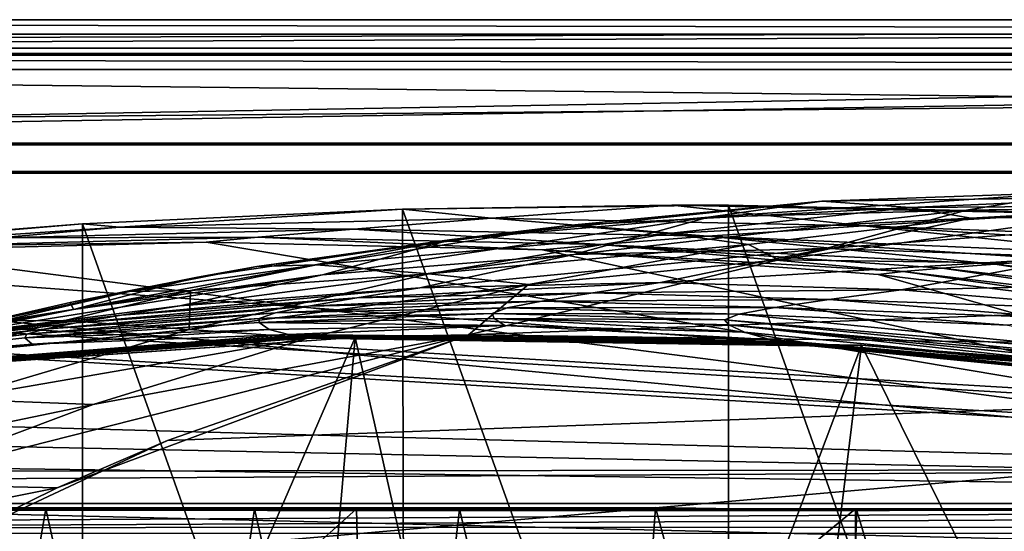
# Model space of a CAD drawing. Header units: metres. Extents: x -904 to 0, y -908 to 0.
# Tile 65 of 134: x -555 to -452, y -54 to 0. Entities that reach past the tile are written whole.
import ezdxf

# ---------------------------------------------------------------- set-up
doc = ezdxf.new("R2010")
doc.units = ezdxf.units.M

msp = doc.modelspace()

# ---------------------------------------------------------------- linework, layer by layer
at = {"layer": 'None'}
for points in [[(-885.9776, -3.567204, 2063.059814), (-239.308899, -51.564125, 2063.059814), (-25.973949, -3.563107, 2063.059814)], [(-885.9776, -3.567204, 2050.059814), (-25.973949, -3.563107, 2050.059814), (-885.977478, -3.567204, 176.059662)], [(-885.9776, -3.567204, 2063.059814), (-25.973949, -3.563107, 2063.059814), (-885.9776, -3.567204, 2050.059814)], [(-25.973949, -3.563107, 2063.059814), (-25.973949, -3.563107, 2050.059814), (-885.9776, -3.567204, 2050.059814)], [(-843.492188, -35.081711, 2063.059814), (-239.308899, -51.564125, 2063.059814), (-885.9776, -3.567204, 2063.059814)], [(-25.973949, -3.563107, 163.059692), (-239.308899, -51.564125, 163.059692), (-885.977478, -3.567204, 163.059692)], [(-885.977478, -3.567204, 163.059692), (-885.977478, -3.567204, 176.059662), (-25.973949, -3.563107, 163.059692)], [(-885.977478, -3.567204, 176.059662), (-25.973949, -3.563107, 176.059692), (-25.973949, -3.563107, 163.059692)], [(-885.977478, -3.567204, 176.059662), (-25.973949, -3.563107, 2050.059814), (-25.973949, -3.563107, 176.059692)], [(-239.308899, -51.564125, 163.059692), (-843.492188, -35.081711, 163.059692), (-885.977478, -3.567204, 163.059692)], [(-470.90271, -19.134712, 930.107361), (-444.026093, -18.196802, 930.254944), (-482.841705, -20.832026, 1019.701477)], [(-444.026093, -18.196802, 930.254944), (-455.6633, -20.093687, 1019.924011), (-482.841705, -20.832026, 1019.701477)], [(-435.974976, -18.672184, 840.413452), (-444.026093, -18.196802, 930.254944), (-470.90271, -19.134712, 930.107361)], [(-461.589966, -19.803459, 840.389099), (-435.974976, -18.672184, 840.413452), (-470.90271, -19.134712, 930.107361)], [(-431.644012, -19.604105, 750.722656), (-435.974976, -18.672184, 840.413452), (-461.589966, -19.803459, 840.389099)], [(-455.6633, -20.093687, 1019.924011), (-444.026093, -18.196802, 930.254944), (-422.265778, -19.595821, 975.355469)], [(-505.720337, -20.94257, 1855.409668), (-486.714447, -19.566124, 1936.522217), (-515.104492, -19.985085, 1935.464722)], [(-515.104492, -19.985085, 1935.464722), (-486.714447, -19.566124, 1936.522217), (-480.750702, -19.574989, 1937.160278)], [(-515.104492, -19.985085, 1935.464722), (-480.750702, -19.574989, 1937.160278), (-480.750854, -115.743767, 1992.692505)], [(-497.671204, -21.701733, 929.99292), (-470.90271, -19.134712, 930.107361), (-509.917358, -23.190853, 1019.514038)], [(-470.90271, -19.134712, 930.107361), (-482.841705, -20.832026, 1019.701477), (-509.917358, -23.190853, 1019.514038)], [(-505.720337, -20.94257, 1855.409668), (-466.502991, -21.734568, 1855.745483), (-486.714447, -19.566124, 1936.522217)], [(-461.589966, -19.803459, 840.389099), (-470.90271, -19.134712, 930.107361), (-497.671204, -21.701733, 929.99292)], [(-486.714447, -19.566124, 1936.522217), (-445.009796, -20.428713, 1936.522217), (-480.750702, -19.574989, 1937.160278)], [(-466.502991, -21.734568, 1855.745483), (-445.009796, -20.428713, 1936.522217), (-486.714447, -19.566124, 1936.522217)], [(-480.750854, -115.743767, 1992.692505), (-480.750702, -19.574989, 1937.160278), (-446.597626, -115.674339, 1992.217041)], [(-480.750702, -19.574989, 1937.160278), (-446.597626, -20.344744, 1937.178467), (-446.597626, -115.674339, 1992.217041)], [(-480.750702, -19.574989, 1937.160278), (-445.009796, -20.428713, 1936.522217), (-446.597626, -20.344744, 1937.178467)], [(-455.203247, -20.942795, 750.773865), (-431.644012, -19.604105, 750.722656), (-461.589966, -19.803459, 840.389099)], [(-455.6633, -20.093687, 1019.924011), (-422.265778, -19.595821, 975.355469), (-428.482635, -20.993587, 1020.181396)], [(-442.127563, -20.732506, 662.230957), (-431.644012, -19.604105, 750.722656), (-455.203247, -20.942795, 750.773865)], [(-548.818054, -21.535398, 1932.152832), (-515.104492, -19.985085, 1935.464722), (-514.864746, -116.985649, 1991.491089)], [(-515.104492, -19.985085, 1935.464722), (-548.818054, -21.535398, 1932.152832), (-544.949646, -21.866482, 1855.07666)], [(-544.949646, -21.866482, 1855.07666), (-505.720337, -20.94257, 1855.409668), (-515.104492, -19.985085, 1935.464722)], [(-514.864746, -116.985649, 1991.491089), (-515.104492, -19.985085, 1935.464722), (-480.750854, -115.743767, 1992.692505)], [(-487.09201, -22.528358, 840.391907), (-461.589966, -19.803459, 840.389099), (-497.671204, -21.701733, 929.99292)], [(-482.841705, -20.832026, 1019.701477), (-455.6633, -20.093687, 1019.924011), (-497.042816, -24.759808, 1108.950562)], [(-455.6633, -20.093687, 1019.924011), (-470.473328, -24.128107, 1109.128418), (-497.042816, -24.759808, 1108.950562)], [(-455.203247, -20.942795, 750.773865), (-461.589966, -19.803459, 840.389099), (-487.09201, -22.528358, 840.391907)], [(-442.127563, -20.732506, 662.230957), (-475.432343, -25.327425, 662.110596), (-341.906769, -27.131058, 662.063416)], [(-475.432343, -25.327425, 662.110596), (-442.127563, -20.732506, 662.230957), (-455.203247, -20.942795, 750.773865)], [(-470.473328, -24.128107, 1109.128418), (-455.6633, -20.093687, 1019.924011), (-428.482635, -20.993587, 1020.181396)], [(-445.009796, -20.428713, 1936.522217), (-466.502991, -21.734568, 1855.745483), (-416.0578, -23.651363, 1896.523071)], [(-548.818054, -21.535398, 1932.152832), (-584.118042, -24.505095, 1854.746704), (-544.949646, -21.866482, 1855.07666)], [(-548.818054, -21.535398, 1932.152832), (-582.273132, -24.174274, 1927.112427), (-584.118042, -24.505095, 1854.746704)], [(-582.273132, -24.174274, 1927.112427), (-548.818054, -21.535398, 1932.152832), (-548.815857, -119.390549, 1988.623535)], [(-548.815857, -119.390549, 1988.623535), (-548.818054, -21.535398, 1932.152832), (-514.864746, -116.985649, 1991.491089)], [(-520.283081, -22.07143, 1773.272827), (-505.720337, -20.94257, 1855.409668), (-544.949646, -21.866482, 1855.07666)], [(-530.443176, -26.027119, 974.632507), (-524.171265, -25.849716, 929.910645), (-497.671204, -21.701733, 929.99292)], [(-497.671204, -21.701733, 929.99292), (-509.917358, -23.190853, 1019.514038), (-530.443176, -26.027119, 974.632507)], [(-524.171265, -25.849716, 929.910645), (-487.09201, -22.528358, 840.391907), (-497.671204, -21.701733, 929.99292)], [(-509.917358, -23.190853, 1019.514038), (-482.841705, -20.832026, 1019.701477), (-523.523865, -26.917755, 1108.805786)], [(-482.841705, -20.832026, 1019.701477), (-497.042816, -24.759808, 1108.950562), (-523.523865, -26.917755, 1108.805786)], [(-520.283081, -22.07143, 1773.272827), (-482.939728, -22.833483, 1773.692871), (-505.720337, -20.94257, 1855.409668)], [(-482.939728, -22.833483, 1773.692871), (-466.502991, -21.734568, 1855.745483), (-505.720337, -20.94257, 1855.409668)], [(-478.639862, -23.721258, 750.841187), (-455.203247, -20.942795, 750.773865), (-487.09201, -22.528358, 840.391907)], [(-466.502991, -21.734568, 1855.745483), (-482.939728, -22.833483, 1773.692871), (-437.226807, -24.79043, 1815.267822)], [(-475.432343, -25.327425, 662.110596), (-455.203247, -20.942795, 750.773865), (-478.639862, -23.721258, 750.841187)], [(-470.473328, -24.128107, 1109.128418), (-428.482635, -20.993587, 1020.181396), (-443.9021, -25.040358, 1109.339722)], [(-416.0578, -23.651363, 1896.523071), (-466.502991, -21.734568, 1855.745483), (-427.349731, -24.240482, 1856.083374)], [(-466.502991, -21.734568, 1855.745483), (-437.226807, -24.79043, 1815.267822), (-427.349731, -24.240482, 1856.083374)], [(-544.949646, -21.866482, 1855.07666), (-584.118042, -24.505095, 1854.746704), (-557.632629, -23.017862, 1772.853271)], [(-557.632629, -23.017862, 1772.853271), (-520.283081, -22.07143, 1773.272827), (-544.949646, -21.866482, 1855.07666)], [(-530.343018, -22.922678, 1690.366333), (-520.283081, -22.07143, 1773.272827), (-557.632629, -23.017862, 1772.853271)], [(-530.343018, -22.922678, 1690.366333), (-494.241638, -23.694754, 1690.690796), (-520.283081, -22.07143, 1773.272827)], [(-512.320984, -26.806635, 840.421082), (-487.09201, -22.528358, 840.391907), (-524.171265, -25.849716, 929.910645)], [(-494.241638, -23.694754, 1690.690796), (-482.939728, -22.833483, 1773.692871), (-520.283081, -22.07143, 1773.272827)], [(-478.639862, -23.721258, 750.841187), (-487.09201, -22.528358, 840.391907), (-512.320984, -26.806635, 840.421082)], [(-535.804565, -23.450962, 1607.821899), (-571.255554, -24.387638, 1607.797363), (-392.993713, -47.427006, 1607.19397)], [(-571.255554, -24.387638, 1607.797363), (-535.804565, -23.450962, 1607.821899), (-566.446838, -23.874039, 1690.042236)], [(-535.804565, -23.450962, 1607.821899), (-530.343018, -22.922678, 1690.366333), (-566.446838, -23.874039, 1690.042236)], [(-566.446838, -23.874039, 1690.042236), (-530.343018, -22.922678, 1690.366333), (-557.632629, -23.017862, 1772.853271)], [(-536.713562, -27.166037, 1019.363708), (-509.917358, -23.190853, 1019.514038), (-549.77301, -30.550179, 1108.693359)], [(-509.917358, -23.190853, 1019.514038), (-523.523865, -26.917755, 1108.805786), (-549.77301, -30.550179, 1108.693359)], [(-530.443176, -26.027119, 974.632507), (-509.917358, -23.190853, 1019.514038), (-536.713562, -27.166037, 1019.363708)], [(-535.804565, -23.450962, 1607.821899), (-500.35083, -24.274384, 1607.800293), (-530.343018, -22.922678, 1690.366333)], [(-500.35083, -24.274384, 1607.800293), (-535.804565, -23.450962, 1607.821899), (-392.993713, -47.427006, 1607.19397)], [(-500.35083, -24.274384, 1607.800293), (-494.241638, -23.694754, 1690.690796), (-530.343018, -22.922678, 1690.366333)], [(-501.807648, -27.907879, 750.923523), (-478.639862, -23.721258, 750.841187), (-512.320984, -26.806635, 840.421082)], [(-501.807648, -27.907879, 750.923523), (-475.432343, -25.327425, 662.110596), (-478.639862, -23.721258, 750.841187)], [(-494.241638, -23.694754, 1690.690796), (-500.35083, -24.274384, 1607.800293), (-462.319427, -26.5536, 1649.175903)], [(-494.241638, -23.694754, 1690.690796), (-452.67215, -25.768145, 1732.678467), (-482.939728, -22.833483, 1773.692871)], [(-462.319427, -26.5536, 1649.175903), (-458.22403, -26.186832, 1691.015137), (-494.241638, -23.694754, 1690.690796)], [(-458.22403, -26.186832, 1691.015137), (-452.67215, -25.768145, 1732.678467), (-494.241638, -23.694754, 1690.690796)], [(-452.67215, -25.768145, 1732.678467), (-445.669617, -25.301315, 1774.112915), (-482.939728, -22.833483, 1773.692871)], [(-482.939728, -22.833483, 1773.692871), (-445.669617, -25.301315, 1774.112915), (-437.226807, -24.79043, 1815.267822)], [(-392.993713, -47.427006, 1607.19397), (-571.255554, -24.387638, 1607.797363), (-606.616577, -27.078775, 1607.726807)], [(-582.486755, -122.939278, 1984.111816), (-582.273132, -24.174274, 1927.112427), (-548.815857, -119.390549, 1988.623535)], [(-523.523865, -26.917755, 1108.805786), (-497.042816, -24.759808, 1108.950562), (-538.566772, -30.155039, 1197.694214)], [(-497.042816, -24.759808, 1108.950562), (-513.269836, -28.270109, 1197.619751), (-538.566772, -30.155039, 1197.694214)], [(-497.042816, -24.759808, 1108.950562), (-470.473328, -24.128107, 1109.128418), (-513.269836, -28.270109, 1197.619751)], [(-470.473328, -24.128107, 1109.128418), (-487.909515, -27.710281, 1197.588013), (-513.269836, -28.270109, 1197.619751)], [(-392.993713, -47.427006, 1607.19397), (-464.981628, -26.855797, 1607.732666), (-500.35083, -24.274384, 1607.800293)], [(-500.35083, -24.274384, 1607.800293), (-464.981628, -26.855797, 1607.732666), (-462.319427, -26.5536, 1649.175903)], [(-487.909515, -27.710281, 1197.588013), (-470.473328, -24.128107, 1109.128418), (-443.9021, -25.040358, 1109.339722)], [(-543.884827, -28.653582, 974.57959), (-524.171265, -25.849716, 929.910645), (-530.443176, -26.027119, 974.632507)], [(-524.171265, -25.849716, 929.910645), (-543.884827, -28.653582, 974.57959), (-537.456604, -28.5592, 929.881897)], [(-512.320984, -26.806635, 840.421082), (-524.171265, -25.849716, 929.910645), (-537.456604, -28.5592, 929.881897)], [(-475.432343, -25.327425, 662.110596), (-508.158966, -33.247128, 661.903259), (-341.906769, -27.131058, 662.063416)], [(-508.158966, -33.247128, 661.903259), (-475.432343, -25.327425, 662.110596), (-501.807648, -27.907879, 750.923523)], [(-443.9021, -25.040358, 1109.339722), (-462.554504, -28.495565, 1197.600342), (-487.909515, -27.710281, 1197.588013)], [(-417.414032, -27.497526, 1109.584351), (-462.554504, -28.495565, 1197.600342), (-443.9021, -25.040358, 1109.339722)], [(-458.22403, -26.186832, 1691.015137), (-422.381287, -30.390518, 1691.338379), (-452.67215, -25.768145, 1732.678467)], [(-416.269989, -29.942677, 1733.067749), (-445.669617, -25.301315, 1774.112915), (-452.67215, -25.768145, 1732.678467)], [(-422.381287, -30.390518, 1691.338379), (-416.269989, -29.942677, 1733.067749), (-452.67215, -25.768145, 1732.678467)], [(-549.77301, -30.550179, 1108.693359), (-523.523865, -26.917755, 1108.805786), (-563.672546, -33.325024, 1197.809448)], [(-523.523865, -26.917755, 1108.805786), (-538.566772, -30.155039, 1197.694214), (-563.672546, -33.325024, 1197.809448)], [(-550.142944, -29.807579, 1019.302856), (-543.884827, -28.653582, 974.57959), (-530.443176, -26.027119, 974.632507)], [(-550.142944, -29.807579, 1019.302856), (-530.443176, -26.027119, 974.632507), (-536.713562, -27.166037, 1019.363708)], [(-501.807648, -27.907879, 750.923523), (-512.320984, -26.806635, 840.421082), (-537.578796, -32.68232, 840.475464)], [(-512.320984, -26.806635, 840.421082), (-537.456604, -28.5592, 929.881897), (-537.578796, -32.68232, 840.475464)], [(-462.319427, -26.5536, 1649.175903), (-464.981628, -26.855797, 1607.732666), (-429.784271, -31.189507, 1607.619263)], [(-429.784271, -31.189507, 1607.619263), (-464.981628, -26.855797, 1607.732666), (-392.993713, -47.427006, 1607.19397)], [(-426.875916, -30.810394, 1649.405273), (-458.22403, -26.186832, 1691.015137), (-462.319427, -26.5536, 1649.175903)], [(-429.784271, -31.189507, 1607.619263), (-426.875916, -30.810394, 1649.405273), (-462.319427, -26.5536, 1649.175903)], [(-458.22403, -26.186832, 1691.015137), (-426.875916, -30.810394, 1649.405273), (-422.381287, -30.390518, 1691.338379)], [(-392.993713, -47.427006, 1607.19397), (-606.616577, -27.078775, 1607.726807), (-676.729492, -47.703167, 1607.186768)], [(-550.142944, -29.807579, 1019.302856), (-536.713562, -27.166037, 1019.363708), (-549.77301, -30.550179, 1108.693359)], [(-537.578796, -32.68232, 840.475464), (-524.97998, -33.561295, 751.021423), (-501.807648, -27.907879, 750.923523)], [(-524.97998, -33.561295, 751.021423), (-508.158966, -33.247128, 661.903259), (-501.807648, -27.907879, 750.923523)], [(-513.269836, -28.270109, 1197.619751), (-487.909515, -27.710281, 1197.588013), (-519.912964, -29.345852, 1242.423218)], [(-487.909515, -27.710281, 1197.588013), (-495.028809, -28.789301, 1242.354248), (-519.912964, -29.345852, 1242.423218)], [(-341.906769, -27.131058, 662.063416), (-508.158966, -33.247128, 661.903259), (-309.403992, -35.91481, 661.833374)], [(-462.554504, -28.495565, 1197.600342), (-495.028809, -28.789301, 1242.354248), (-487.909515, -27.710281, 1197.588013)], [(-437.270691, -30.633911, 1197.657837), (-462.554504, -28.495565, 1197.600342), (-417.414032, -27.497526, 1109.584351)], [(-563.519104, -32.889435, 1019.252625), (-543.884827, -28.653582, 974.57959), (-550.142944, -29.807579, 1019.302856)], [(-543.884827, -28.653582, 974.57959), (-563.519104, -32.889435, 1019.252625), (-557.264526, -31.737986, 974.537903)], [(-537.456604, -28.5592, 929.881897), (-543.884827, -28.653582, 974.57959), (-557.264526, -31.737986, 974.537903)], [(-537.456604, -28.5592, 929.881897), (-557.264526, -31.737986, 974.537903), (-550.685913, -31.70883, 929.862854)], [(-537.578796, -32.68232, 840.475464), (-537.456604, -28.5592, 929.881897), (-550.685913, -31.70883, 929.862854)], [(-538.566772, -30.155039, 1197.694214), (-513.269836, -28.270109, 1197.619751), (-544.736389, -31.156719, 1242.523315)], [(-513.269836, -28.270109, 1197.619751), (-519.912964, -29.345852, 1242.423218), (-544.736389, -31.156719, 1242.523315)], [(-519.912964, -29.345852, 1242.423218), (-495.028809, -28.789301, 1242.354248), (-524.995911, -30.214462, 1287.456299)], [(-495.028809, -28.789301, 1242.354248), (-500.422241, -29.668852, 1287.389771), (-524.995911, -30.214462, 1287.456299)], [(-500.422241, -29.668852, 1287.389771), (-495.028809, -28.789301, 1242.354248), (-470.149078, -29.500271, 1242.317871)], [(-470.149078, -29.500271, 1242.317871), (-495.028809, -28.789301, 1242.354248), (-462.554504, -28.495565, 1197.600342)], [(-437.270691, -30.633911, 1197.657837), (-470.149078, -29.500271, 1242.317871), (-462.554504, -28.495565, 1197.600342)], [(-549.77301, -30.550179, 1108.693359), (-563.519104, -32.889435, 1019.252625), (-550.142944, -29.807579, 1019.302856)], [(-544.736389, -31.156719, 1242.523315), (-519.912964, -29.345852, 1242.423218), (-549.509827, -31.963417, 1287.543457)], [(-519.912964, -29.345852, 1242.423218), (-524.995911, -30.214462, 1287.456299), (-549.509827, -31.963417, 1287.543457)], [(-524.995911, -30.214462, 1287.456299), (-500.422241, -29.668852, 1287.389771), (-528.505188, -30.922245, 1332.65332)], [(-500.422241, -29.668852, 1287.389771), (-504.078247, -30.393604, 1332.614502), (-528.505188, -30.922245, 1332.65332)], [(-504.078247, -30.393604, 1332.614502), (-500.422241, -29.668852, 1287.389771), (-475.851532, -30.333803, 1287.344604)], [(-475.851532, -30.333803, 1287.344604), (-500.422241, -29.668852, 1287.389771), (-470.149078, -29.500271, 1242.317871)], [(-470.149078, -29.500271, 1242.317871), (-445.335175, -31.4842, 1242.314819), (-475.851532, -30.333803, 1287.344604)], [(-445.335175, -31.4842, 1242.314819), (-470.149078, -29.500271, 1242.317871), (-437.270691, -30.633911, 1197.657837)], [(-563.672546, -33.325024, 1197.809448), (-588.915649, -37.812519, 1197.966187), (-549.77301, -30.550179, 1108.693359)], [(-588.915649, -37.812519, 1197.966187), (-563.519104, -32.889435, 1019.252625), (-549.77301, -30.550179, 1108.693359)], [(-563.672546, -33.325024, 1197.809448), (-538.566772, -30.155039, 1197.694214), (-544.736389, -31.156719, 1242.523315)], [(-552.873535, -32.618694, 1332.702393), (-528.505188, -30.922245, 1332.65332), (-554.714905, -33.142338, 1377.948853)], [(-528.505188, -30.922245, 1332.65332), (-530.204224, -31.491867, 1377.948853), (-554.714905, -33.142338, 1377.948853)], [(-549.509827, -31.963417, 1287.543457), (-524.995911, -30.214462, 1287.456299), (-552.873535, -32.618694, 1332.702393)], [(-524.995911, -30.214462, 1287.456299), (-528.505188, -30.922245, 1332.65332), (-552.873535, -32.618694, 1332.702393)], [(-528.505188, -30.922245, 1332.65332), (-504.078247, -30.393604, 1332.614502), (-530.204224, -31.491867, 1377.948853)], [(-504.078247, -30.393604, 1332.614502), (-505.664764, -30.997648, 1377.948975), (-530.204224, -31.491867, 1377.948853)], [(-530.204224, -31.491867, 1377.948853), (-505.664764, -30.997648, 1377.948975), (-530.198975, -31.946304, 1405.804565)], [(-505.664764, -30.997648, 1377.948975), (-505.456635, -31.491022, 1405.939331), (-530.198975, -31.946304, 1405.804565)], [(-479.653412, -31.035919, 1332.586304), (-505.664764, -30.997648, 1377.948975), (-504.078247, -30.393604, 1332.614502)], [(-505.664764, -30.997648, 1377.948975), (-481.15274, -31.657251, 1377.948853), (-505.456635, -31.491022, 1405.939331)], [(-481.15274, -31.657251, 1377.948853), (-505.664764, -30.997648, 1377.948975), (-479.653412, -31.035919, 1332.586304)], [(-479.653412, -31.035919, 1332.586304), (-504.078247, -30.393604, 1332.614502), (-475.851532, -30.333803, 1287.344604)], [(-431.035858, -35.827812, 1332.56311), (-481.15274, -31.657251, 1377.948853), (-479.653412, -31.035919, 1332.586304)], [(-475.851532, -30.333803, 1287.344604), (-451.342377, -32.21143, 1287.321655), (-479.653412, -31.035919, 1332.586304)], [(-451.342377, -32.21143, 1287.321655), (-431.035858, -35.827812, 1332.56311), (-479.653412, -31.035919, 1332.586304)], [(-445.335175, -31.4842, 1242.314819), (-451.342377, -32.21143, 1287.321655), (-475.851532, -30.333803, 1287.344604)], [(-573.842163, -34.895367, 1287.650391), (-544.736389, -31.156719, 1242.523315), (-549.509827, -31.963417, 1287.543457)], [(-573.842163, -34.895367, 1287.650391), (-563.672546, -33.325024, 1197.809448), (-544.736389, -31.156719, 1242.523315)], [(-552.873535, -32.618694, 1332.702393), (-573.842163, -34.895367, 1287.650391), (-549.509827, -31.963417, 1287.543457)], [(-557.264526, -31.737986, 974.537903), (-570.552124, -35.313633, 974.509277), (-550.685913, -31.70883, 929.862854)], [(-570.552124, -35.313633, 974.509277), (-563.836548, -35.314007, 929.854431), (-550.685913, -31.70883, 929.862854)], [(-550.685913, -31.70883, 929.862854), (-563.836548, -35.314007, 929.854431), (-537.578796, -32.68232, 840.475464)], [(-554.714905, -33.142338, 1377.948853), (-530.204224, -31.491867, 1377.948853), (-554.89447, -33.548859, 1405.681885)], [(-530.204224, -31.491867, 1377.948853), (-530.198975, -31.946304, 1405.804565), (-554.89447, -33.548859, 1405.681885)], [(-554.89447, -33.548859, 1405.681885), (-530.198975, -31.946304, 1405.804565), (-529.147705, -32.653004, 1432.523804)], [(-530.198975, -31.946304, 1405.804565), (-505.456635, -31.491022, 1405.939331), (-504.327637, -32.238773, 1432.523315)], [(-529.147705, -32.653004, 1432.523804), (-530.198975, -31.946304, 1405.804565), (-504.327637, -32.238773, 1432.523315)], [(-504.327637, -32.238773, 1432.523315), (-505.456635, -31.491022, 1405.939331), (-479.042267, -32.964584, 1432.522949)], [(-505.456635, -31.491022, 1405.939331), (-480.719177, -32.182163, 1406.091064), (-479.042267, -32.964584, 1432.522949)], [(-481.15274, -31.657251, 1377.948853), (-480.719177, -32.182163, 1406.091064), (-505.456635, -31.491022, 1405.939331)], [(-481.15274, -31.657251, 1377.948853), (-432.440216, -36.414116, 1377.948608), (-480.719177, -32.182163, 1406.091064)], [(-432.440216, -36.414116, 1377.948608), (-481.15274, -31.657251, 1377.948853), (-431.035858, -35.827812, 1332.56311)], [(-579.134705, -35.946434, 1377.94873), (-554.714905, -33.142338, 1377.948853), (-579.486084, -36.295803, 1405.56897)], [(-554.714905, -33.142338, 1377.948853), (-554.89447, -33.548859, 1405.681885), (-579.486084, -36.295803, 1405.56897)], [(-554.714905, -33.142338, 1377.948853), (-579.134705, -35.946434, 1377.94873), (-552.873535, -32.618694, 1332.702393)], [(-579.134705, -35.946434, 1377.94873), (-573.842163, -34.895367, 1287.650391), (-552.873535, -32.618694, 1332.702393)], [(-577.735107, -37.167805, 1451.759888), (-554.140808, -34.200191, 1432.524048), (-527.125488, -33.208244, 1452.031006)], [(-577.522949, -37.248508, 1456.9198), (-577.735107, -37.167805, 1451.759888), (-527.125488, -33.208244, 1452.031006)], [(-526.753235, -33.32935, 1457.083374), (-577.522949, -37.248508, 1456.9198), (-527.125488, -33.208244, 1452.031006)], [(-563.836548, -35.314007, 929.854431), (-562.404053, -40.010597, 840.551208), (-537.578796, -32.68232, 840.475464)], [(-537.578796, -32.68232, 840.475464), (-562.404053, -40.010597, 840.551208), (-524.97998, -33.561295, 751.021423)], [(-554.140808, -34.200191, 1432.524048), (-554.89447, -33.548859, 1405.681885), (-529.147705, -32.653004, 1432.523804)], [(-554.140808, -34.200191, 1432.524048), (-529.147705, -32.653004, 1432.523804), (-527.125488, -33.208244, 1452.031006)], [(-527.125488, -33.208244, 1452.031006), (-529.147705, -32.653004, 1432.523804), (-504.327637, -32.238773, 1432.523315)], [(-527.125488, -33.208244, 1452.031006), (-504.327637, -32.238773, 1432.523315), (-476.369476, -33.731869, 1452.297974)], [(-526.753235, -33.32935, 1457.083374), (-527.125488, -33.208244, 1452.031006), (-476.369476, -33.731869, 1452.297974)], [(-504.327637, -32.238773, 1432.523315), (-479.042267, -32.964584, 1432.522949), (-476.369476, -33.731869, 1452.297974)], [(-479.042267, -32.964584, 1432.522949), (-480.719177, -32.182163, 1406.091064), (-429.129517, -37.82938, 1432.523315)], [(-480.719177, -32.182163, 1406.091064), (-431.471313, -36.989452, 1406.476929), (-429.129517, -37.82938, 1432.523315)], [(-432.440216, -36.414116, 1377.948608), (-431.471313, -36.989452, 1406.476929), (-480.719177, -32.182163, 1406.091064)], [(-476.369476, -33.731869, 1452.297974), (-479.042267, -32.964584, 1432.522949), (-429.129517, -37.82938, 1432.523315)], [(-579.486084, -36.295803, 1405.56897), (-554.89447, -33.548859, 1405.681885), (-554.140808, -34.200191, 1432.524048)], [(-579.018066, -36.871429, 1432.524048), (-579.486084, -36.295803, 1405.56897), (-554.140808, -34.200191, 1432.524048)], [(-577.735107, -37.167805, 1451.759888), (-579.018066, -36.871429, 1432.524048), (-554.140808, -34.200191, 1432.524048)], [(-577.476685, -37.270653, 1458.265869), (-577.522949, -37.248508, 1456.9198), (-526.753235, -33.32935, 1457.083374)], [(-526.670776, -33.363071, 1458.427856), (-577.476685, -37.270653, 1458.265869), (-526.753235, -33.32935, 1457.083374)], [(-577.4021, -37.285858, 1459.412231), (-577.476685, -37.270653, 1458.265869), (-526.670776, -33.363071, 1458.427856)], [(-526.549255, -33.389904, 1459.608154), (-577.4021, -37.285858, 1459.412231), (-526.670776, -33.363071, 1458.427856)], [(-577.264526, -37.316925, 1461.793335), (-577.4021, -37.285858, 1459.412231), (-526.549255, -33.389904, 1459.608154)], [(-526.324951, -33.441669, 1462.000854), (-577.264526, -37.316925, 1461.793335), (-526.549255, -33.389904, 1459.608154)], [(-577.249451, -37.320835, 1462.102295), (-577.264526, -37.316925, 1461.793335), (-526.324951, -33.441669, 1462.000854)], [(-526.299927, -33.447884, 1462.304565), (-577.249451, -37.320835, 1462.102295), (-526.324951, -33.441669, 1462.000854)], [(-526.299927, -33.447884, 1462.304565), (-577.234131, -37.326462, 1462.440674), (-577.249451, -37.320835, 1462.102295)], [(-526.275024, -33.457211, 1462.664185), (-577.234131, -37.326462, 1462.440674), (-526.299927, -33.447884, 1462.304565)], [(-577.19165, -37.333027, 1463.054932), (-577.234131, -37.326462, 1462.440674), (-526.275024, -33.457211, 1462.664185)], [(-526.206848, -33.469028, 1463.285156), (-577.19165, -37.333027, 1463.054932), (-526.275024, -33.457211, 1462.664185)], [(-577.10376, -37.344379, 1464.269775), (-577.19165, -37.333027, 1463.054932), (-526.206848, -33.469028, 1463.285156)], [(-526.06604, -33.490185, 1464.503784), (-577.10376, -37.344379, 1464.269775), (-526.206848, -33.469028, 1463.285156)], [(-576.923401, -37.364262, 1466.702637), (-577.10376, -37.344379, 1464.269775), (-526.06604, -33.490185, 1464.503784)], [(-525.777588, -33.52919, 1466.946167), (-576.923401, -37.364262, 1466.702637), (-526.06604, -33.490185, 1464.503784)], [(-576.544373, -37.392056, 1471.565186), (-576.923401, -37.364262, 1466.702637), (-525.777588, -33.52919, 1466.946167)], [(-573.219971, -37.15469, 1505.244385), (-576.544373, -37.392056, 1471.565186), (-520.086426, -33.508076, 1504.979004)], [(-576.544373, -37.392056, 1471.565186), (-525.174194, -33.592773, 1471.825073), (-520.086426, -33.508076, 1504.979004)], [(-525.174194, -33.592773, 1471.825073), (-576.544373, -37.392056, 1471.565186), (-525.777588, -33.52919, 1466.946167)], [(-573.219971, -37.15469, 1505.244385), (-520.086426, -33.508076, 1504.979004), (-554.391846, -112.519341, 1549.673828)], [(-547.720459, -40.579918, 751.13208), (-570.024841, -48.937519, 751.254395), (-508.158966, -33.247128, 661.903259)], [(-508.158966, -33.247128, 661.903259), (-570.024841, -48.937519, 751.254395), (-551.510864, -49.371777, 661.569519)], [(-562.404053, -40.010597, 840.551208), (-547.720459, -40.579918, 751.13208), (-524.97998, -33.561295, 751.021423)], [(-520.086426, -33.508076, 1504.979004), (-527.460144, -118.521431, 1553.945923), (-554.391846, -112.519341, 1549.673828)], [(-539.86322, -44.36692, 661.612061), (-508.158966, -33.247128, 661.903259), (-551.510864, -49.371777, 661.569519)], [(-524.97998, -33.561295, 751.021423), (-547.720459, -40.579918, 751.13208), (-508.158966, -33.247128, 661.903259)], [(-508.158966, -33.247128, 661.903259), (-539.86322, -44.36692, 661.612061), (-309.403992, -35.91481, 661.833374)], [(-527.460144, -118.521431, 1553.945923), (-520.086426, -33.508076, 1504.979004), (-500.041199, -122.65184, 1556.645508)], [(-526.670776, -33.363071, 1458.427856), (-526.753235, -33.32935, 1457.083374), (-475.840118, -33.880203, 1457.244751)], [(-475.840118, -33.880203, 1457.244751), (-526.753235, -33.32935, 1457.083374), (-476.369476, -33.731869, 1452.297974)], [(-526.549255, -33.389904, 1459.608154), (-526.670776, -33.363071, 1458.427856), (-475.722198, -33.920742, 1458.567017)], [(-475.722198, -33.920742, 1458.567017), (-526.670776, -33.363071, 1458.427856), (-475.840118, -33.880203, 1457.244751)], [(-526.324951, -33.441669, 1462.000854), (-526.549255, -33.389904, 1459.608154), (-475.554688, -33.957771, 1459.78479)], [(-475.554688, -33.957771, 1459.78479), (-526.549255, -33.389904, 1459.608154), (-475.722198, -33.920742, 1458.567017)], [(-526.299927, -33.447884, 1462.304565), (-526.324951, -33.441669, 1462.000854), (-475.245209, -34.026432, 1462.201782)], [(-475.245209, -34.026432, 1462.201782), (-526.324951, -33.441669, 1462.000854), (-475.554688, -33.957771, 1459.78479)], [(-475.210358, -34.034344, 1462.502441), (-526.275024, -33.457211, 1462.664185), (-526.299927, -33.447884, 1462.304565)], [(-475.210358, -34.034344, 1462.502441), (-526.299927, -33.447884, 1462.304565), (-475.245209, -34.026432, 1462.201782)], [(-475.176117, -34.04591, 1462.868896), (-526.275024, -33.457211, 1462.664185), (-475.210358, -34.034344, 1462.502441)], [(-526.206848, -33.469028, 1463.285156), (-526.275024, -33.457211, 1462.664185), (-475.176117, -34.04591, 1462.868896)], [(-526.06604, -33.490185, 1464.503784), (-526.206848, -33.469028, 1463.285156), (-475.082642, -34.062019, 1463.493652)], [(-475.082642, -34.062019, 1463.493652), (-526.206848, -33.469028, 1463.285156), (-475.176117, -34.04591, 1462.868896)], [(-525.777588, -33.52919, 1466.946167), (-526.06604, -33.490185, 1464.503784), (-474.889557, -34.091553, 1464.716797)], [(-474.889557, -34.091553, 1464.716797), (-526.06604, -33.490185, 1464.503784), (-475.082642, -34.062019, 1463.493652)], [(-525.174194, -33.592773, 1471.825073), (-525.777588, -33.52919, 1466.946167), (-474.494476, -34.147038, 1467.168213)], [(-474.494476, -34.147038, 1467.168213), (-525.777588, -33.52919, 1466.946167), (-474.889557, -34.091553, 1464.716797)], [(-520.086426, -33.508076, 1504.979004), (-525.174194, -33.592773, 1471.825073), (-469.897491, -34.409927, 1491.518555)], [(-525.174194, -33.592773, 1471.825073), (-473.669128, -34.242378, 1472.062378), (-469.897491, -34.409927, 1491.518555)], [(-473.669128, -34.242378, 1472.062378), (-525.174194, -33.592773, 1471.825073), (-474.494476, -34.147038, 1467.168213)], [(-469.897491, -34.409927, 1491.518555), (-466.718567, -34.319443, 1505.390259), (-520.086426, -33.508076, 1504.979004)], [(-520.086426, -33.508076, 1504.979004), (-466.718567, -34.319443, 1505.390259), (-500.041199, -122.65184, 1556.645508)], [(-476.369476, -33.731869, 1452.297974), (-429.129517, -37.82938, 1432.523315), (-425.857056, -38.707699, 1452.558716)], [(-475.840118, -33.880203, 1457.244751), (-476.369476, -33.731869, 1452.297974), (-425.857056, -38.707699, 1452.558716)], [(-475.722198, -33.920742, 1458.567017), (-475.840118, -33.880203, 1457.244751), (-425.170959, -38.871147, 1457.40271)], [(-425.170959, -38.871147, 1457.40271), (-475.840118, -33.880203, 1457.244751), (-425.857056, -38.707699, 1452.558716)], [(-475.554688, -33.957771, 1459.78479), (-475.722198, -33.920742, 1458.567017), (-425.017456, -38.913704, 1458.682373)], [(-425.017456, -38.913704, 1458.682373), (-475.722198, -33.920742, 1458.567017), (-425.170959, -38.871147, 1457.40271)], [(-475.245209, -34.026432, 1462.201782), (-475.554688, -33.957771, 1459.78479), (-424.804352, -38.958557, 1459.94043)], [(-424.804352, -38.958557, 1459.94043), (-475.554688, -33.957771, 1459.78479), (-425.017456, -38.913704, 1458.682373)], [(-475.210358, -34.034344, 1462.502441), (-475.245209, -34.026432, 1462.201782), (-424.410278, -39.039524, 1462.394165)], [(-424.410278, -39.039524, 1462.394165), (-475.245209, -34.026432, 1462.201782), (-424.804352, -38.958557, 1459.94043)], [(-424.365662, -39.048557, 1462.694092), (-475.176117, -34.04591, 1462.868896), (-475.210358, -34.034344, 1462.502441)], [(-424.365662, -39.048557, 1462.694092), (-475.210358, -34.034344, 1462.502441), (-424.410278, -39.039524, 1462.394165)], [(-424.321991, -39.060562, 1463.052612), (-475.176117, -34.04591, 1462.868896), (-424.365662, -39.048557, 1462.694092)], [(-475.176117, -34.04591, 1462.868896), (-424.321991, -39.060562, 1463.052612), (-475.082642, -34.062019, 1463.493652)], [(-474.889557, -34.091553, 1464.716797), (-475.082642, -34.062019, 1463.493652), (-424.203308, -39.079788, 1463.678467)], [(-475.082642, -34.062019, 1463.493652), (-424.321991, -39.060562, 1463.052612), (-424.203308, -39.079788, 1463.678467)], [(-474.494476, -34.147038, 1467.168213), (-474.889557, -34.091553, 1464.716797), (-423.958191, -39.11599, 1464.906616)], [(-474.889557, -34.091553, 1464.716797), (-424.203308, -39.079788, 1463.678467), (-423.958191, -39.11599, 1464.906616)], [(-473.669128, -34.242378, 1472.062378), (-474.494476, -34.147038, 1467.168213), (-447.984436, -36.226414, 1472.172119)], [(-447.984436, -36.226414, 1472.172119), (-474.494476, -34.147038, 1467.168213), (-423.456879, -39.184738, 1467.366577)], [(-474.494476, -34.147038, 1467.168213), (-423.958191, -39.11599, 1464.906616), (-423.456879, -39.184738, 1467.366577)], [(-469.897491, -34.409927, 1491.518555), (-473.669128, -34.242378, 1472.062378), (-447.984436, -36.226414, 1472.172119)], [(-843.492188, -35.081711, 2063.059814), (-840.820007, -39.149845, 2063.059814), (-239.308899, -51.564125, 2063.059814)], [(-239.308899, -51.564125, 163.059692), (-840.820007, -39.149845, 163.059692), (-843.492188, -35.081711, 163.059692)], [(-500.041199, -122.65184, 1556.645508), (-466.718567, -34.319443, 1505.390259), (-472.241913, -79.361893, 1531.463379)], [(-466.718567, -34.319443, 1505.390259), (-444.463135, -79.445618, 1530.823486), (-472.241913, -79.361893, 1531.463379)], [(-443.713898, -36.449089, 1491.636719), (-466.718567, -34.319443, 1505.390259), (-469.897491, -34.409927, 1491.518555)], [(-447.984436, -36.226414, 1472.172119), (-443.713898, -36.449089, 1491.636719), (-469.897491, -34.409927, 1491.518555)], [(-440.135681, -36.386841, 1505.810547), (-466.718567, -34.319443, 1505.390259), (-443.713898, -36.449089, 1491.636719)], [(-466.718567, -34.319443, 1505.390259), (-440.135681, -36.386841, 1505.810547), (-444.463135, -79.445618, 1530.823486)], [(-570.15863, -58.565701, 661.240173), (-309.111755, -207.702347, 657.334961), (-309.403992, -35.91481, 661.833374)], [(-309.403992, -35.91481, 661.833374), (-539.86322, -44.36692, 661.612061), (-570.15863, -58.565701, 661.240173)], [(-573.219971, -37.15469, 1505.244385), (-554.391846, -112.519341, 1549.673828), (-580.693237, -104.750137, 1543.907715)], [(-840.820007, -39.149845, 2063.059814), (-839.977417, -43.566975, 2063.059814), (-239.308899, -51.564125, 2063.059814)], [(-839.977417, -43.566975, 163.059692), (-840.820007, -39.149845, 163.059692), (-239.308899, -51.564125, 163.059692)], [(-547.720459, -40.579918, 751.13208), (-562.404053, -40.010597, 840.551208), (-586.820984, -48.689861, 840.643005)], [(-570.024841, -48.937519, 751.254395), (-547.720459, -40.579918, 751.13208), (-586.820984, -48.689861, 840.643005)], [(-239.308899, -51.564125, 2063.059814), (-839.977417, -43.566975, 2063.059814), (-839.977356, -51.567074, 2063.059814)], [(-839.977356, -51.567074, 163.059692), (-839.977417, -43.566975, 163.059692), (-239.308899, -51.564125, 163.059692)], [(-570.15863, -58.565701, 661.240173), (-539.86322, -44.36692, 661.612061), (-551.510864, -49.371777, 661.569519)], [(-676.729492, -47.703167, 1607.186768), (-680.572144, -49.113285, 1607.149902), (-392.993713, -47.427006, 1607.19397)], [(-680.572144, -49.113285, 1607.149902), (-387.700989, -56.295364, 1606.961792), (-392.993713, -47.427006, 1607.19397)], [(-680.572144, -49.113285, 1607.149902), (-676.740051, -57.707558, 1606.950562), (-387.700989, -56.295364, 1606.961792)], [(-570.024841, -48.937519, 751.254395), (-597.542542, -58.565773, 777.382446), (-551.510864, -49.371777, 661.569519)], [(-551.510864, -49.371777, 661.569519), (-597.542542, -58.565773, 777.382446), (-570.15863, -58.565701, 661.240173)], [(-839.977356, -51.567074, 163.059692), (-467.23175, -51.787033, 179.151764), (-488.43335, -51.452713, 181.242859)], [(-488.43335, -51.452713, 181.242859), (-509.100311, -51.598892, 184.762161), (-839.977356, -51.567074, 163.059692)], [(-509.100311, -51.598892, 184.762161), (-530.699768, -51.560055, 189.996307), (-839.977356, -51.567074, 163.059692)], [(-839.977356, -51.567074, 163.059692), (-530.699768, -51.560055, 189.996307), (-552.6875, -51.565384, 197.086807)], [(-239.308899, -51.564125, 163.059692), (-446.597717, -51.562679, 178.448685), (-839.977356, -51.567074, 163.059692)], [(-446.597717, -51.562679, 178.448685), (-467.23175, -51.787033, 179.151764), (-839.977356, -51.567074, 163.059692)], [(-839.977356, -51.567074, 2063.059814), (-467.355255, -51.565228, 2039.645508), (-239.308899, -51.564125, 2063.059814)], [(-519.952271, -51.565491, 2038.379517), (-467.355255, -51.565228, 2039.645508), (-839.977356, -51.567074, 2063.059814)], [(-552.6875, -51.565384, 197.086807), (-575.021118, -51.566418, 206.251297), (-839.977356, -51.567074, 163.059692)], [(-572.431702, -51.56575, 2034.584595), (-519.952271, -51.565491, 2038.379517), (-839.977356, -51.567074, 2063.059814)], [(-552.6875, -51.565384, 197.086807), (-562.194641, -106.494125, 206.704391), (-575.021118, -51.566418, 206.251297)], [(-519.952271, -51.565491, 2038.379517), (-572.431702, -51.56575, 2034.584595), (-572.009399, -98.403229, 2026.366699)], [(-519.952271, -51.565491, 2038.379517), (-572.009399, -98.403229, 2026.366699), (-518.923706, -94.200096, 2030.911865)], [(-539.404663, -111.412796, 199.035706), (-562.194641, -106.494125, 206.704391), (-552.6875, -51.565384, 197.086807)], [(-530.699768, -51.560055, 189.996307), (-539.404663, -111.412796, 199.035706), (-552.6875, -51.565384, 197.086807)], [(-516.375183, -115.254181, 193.141876), (-539.404663, -111.412796, 199.035706), (-530.699768, -51.560055, 189.996307)], [(-509.100311, -51.598892, 184.762161), (-516.375183, -115.254181, 193.141876), (-530.699768, -51.560055, 189.996307)], [(-467.355255, -51.565228, 2039.645508), (-519.952271, -51.565491, 2038.379517), (-518.923706, -94.200096, 2030.911865)], [(-467.355255, -51.565228, 2039.645508), (-518.923706, -94.200096, 2030.911865), (-467.355255, -92.739792, 2032.381958)], [(-493.189423, -118.003258, 188.972519), (-516.375183, -115.254181, 193.141876), (-509.100311, -51.598892, 184.762161)], [(-488.43335, -51.452713, 181.242859), (-493.189423, -118.003258, 188.972519), (-509.100311, -51.598892, 184.762161)], [(-469.916138, -119.653488, 186.488419), (-493.189423, -118.003258, 188.972519), (-488.43335, -51.452713, 181.242859)], [(-467.23175, -51.787033, 179.151764), (-469.916138, -119.653488, 186.488419), (-488.43335, -51.452713, 181.242859)], [(-446.597717, -120.203751, 185.663147), (-469.916138, -119.653488, 186.488419), (-467.23175, -51.787033, 179.151764)], [(-467.355255, -51.565228, 2039.645508), (-414.75824, -51.564968, 2038.379517), (-239.308899, -51.564125, 2063.059814)], [(-414.75824, -51.564968, 2038.379517), (-467.355255, -92.739792, 2032.381958), (-414.806274, -93.030998, 2031.075317)], [(-414.75824, -51.564968, 2038.379517), (-467.355255, -51.565228, 2039.645508), (-467.355255, -92.739792, 2032.381958)], [(-446.597717, -51.562679, 178.448685), (-446.597717, -120.203751, 185.663147), (-467.23175, -51.787033, 179.151764)]]:
    msp.add_3dface(points, dxfattribs=at)
at = {"layer": 'None012311'}
for points in [[(0, 0), (-900.269531, -3.735142), (-904.0047, 0)], [(0, 0), (-904.0047, 0), (-1.527202, -1.527202, 175)], [(-904.0047, 0), (-902.477478, -1.527202, 175), (-1.527202, -1.527202, 175)], [(-3.735142, -3.735142), (-900.269531, -3.735142), (0, 0)], [(-902.477478, -1.527202, 175), (-882.848145, -16.196362, 175), (-1.527202, -1.527202, 175)], [(-882.848145, -16.196362, 175), (-21.156561, -16.196362, 175), (-1.527202, -1.527202, 175)], [(-898.768494, -5.236164, 172), (-900.269531, -3.735142), (-5.236164, -5.236164, 172)], [(-900.269531, -3.735142), (-3.735142, -3.735142), (-5.236164, -5.236164, 172)], [(-5.236164, -5.236164, 172), (-882.848145, -13.196362, 172), (-898.768494, -5.236164, 172)], [(-21.156561, -13.196362, 172), (-882.848145, -13.196362, 172), (-5.236164, -5.236164, 172)], [(-21.156561, -13.196362, 160.059708), (-245.037064, -51.013153, 160.059708), (-882.848145, -13.196362, 160.059708)], [(-245.037064, -51.013153, 160.059708), (-838.07196, -51.007679, 160.059708), (-882.848145, -13.196362, 160.059708)], [(-21.156561, -13.196362, 160.059708), (-882.848145, -13.196362, 160.059708), (-21.156561, -13.196362, 172)], [(-882.848145, -13.196362, 160.059708), (-882.848145, -13.196362, 172), (-21.156561, -13.196362, 172)], [(-882.848145, -16.196362, 163.059708), (-21.156561, -16.196362, 163.059708), (-882.848145, -16.196362, 175)], [(-21.156561, -16.196362, 163.059708), (-21.156561, -16.196362, 175), (-882.848145, -16.196362, 175)], [(-840.648193, -53.564903, 163.059708), (-243.739731, -53.519718, 163.059708), (-882.848145, -16.196362, 163.059708)], [(-882.848145, -16.196362, 163.059708), (-243.739731, -53.519718, 163.059708), (-21.156561, -16.196362, 163.059708)], [(-838.07196, -51.007679, 160.059708), (-245.037064, -51.013153, 160.059708), (-756.383728, -53.87439, 151.006119)], [(-756.383728, -53.87439, 151.006119), (-245.037064, -51.013153, 160.059708), (-607.685181, -60.032143, 141.866348)], [(-607.685181, -60.032143, 141.866348), (-245.037064, -51.013153, 160.059708), (-322.129181, -54.019558, 151.002396)], [(-840.648193, -53.564903, 163.059708), (-321.351135, -56.11396, 154.215454), (-243.739731, -53.519718, 163.059708)], [(-758.300842, -56.021824, 154.161804), (-321.351135, -56.11396, 154.215454), (-840.648193, -53.564903, 163.059708)]]:
    msp.add_3dface(points, dxfattribs=at)
at = {"layer": 'None012312'}
for points in [[(-904.002319, -0.003942, 2051), (-0.00234, -0.003942, 2051), (-888.002319, -16.003942, 2051)], [(-0.00234, -0.003942, 2111.02002), (-904.002319, -0.003942, 2111.02002), (-901.002319, -3.003942, 2111.02002)], [(-0.00234, -0.003942, 2051), (-904.002319, -0.003942, 2051), (-0.00234, -0.003942, 2111.02002)], [(-904.002319, -0.003942, 2051), (-904.002319, -0.003942, 2111.02002), (-0.00234, -0.003942, 2111.02002)], [(-3.00234, -3.003942, 2111.02002), (-0.00234, -0.003942, 2111.02002), (-901.002319, -3.003942, 2111.02002)], [(-0.00234, -0.003942, 2051), (-16.00234, -16.003942, 2051), (-888.002319, -16.003942, 2051)], [(-891.002319, -13.003942, 2053.855957), (-13.00234, -13.003942, 2053.855957), (-901.002319, -3.003942, 2053.855957)], [(-901.002319, -3.003942, 2053.855957), (-13.00234, -13.003942, 2053.855957), (-3.00234, -3.003942, 2053.855957)], [(-901.002319, -3.003942, 2053.855957), (-3.00234, -3.003942, 2053.855957), (-901.002319, -3.003942, 2111.02002)], [(-3.00234, -3.003942, 2053.855957), (-3.00234, -3.003942, 2111.02002), (-901.002319, -3.003942, 2111.02002)], [(-852.304321, -51.701962, 2065.280029), (-244.002335, -51.701962, 2065.280029), (-891.002319, -13.003942, 2065.280029)], [(-891.002319, -13.003942, 2065.280029), (-244.002335, -51.701962, 2065.280029), (-13.00234, -13.003942, 2065.280029)], [(-891.002319, -13.003942, 2065.280029), (-13.00234, -13.003942, 2065.280029), (-891.002319, -13.003942, 2053.855957)], [(-13.00234, -13.003942, 2065.280029), (-13.00234, -13.003942, 2053.855957), (-891.002319, -13.003942, 2053.855957)], [(-16.00234, -16.003942, 2063.023926), (-888.002319, -16.003942, 2063.023926), (-16.00234, -16.003942, 2051)], [(-888.002319, -16.003942, 2063.023926), (-888.002319, -16.003942, 2051), (-16.00234, -16.003942, 2051)], [(-888.002319, -16.003942, 2063.023926), (-244.002335, -54.172817, 2063.023926), (-849.833435, -54.172817, 2063.023926)], [(-888.002319, -16.003942, 2063.023926), (-16.00234, -16.003942, 2063.023926), (-244.002335, -54.172817, 2063.023926)], [(-849.24353, -54.762726, 2076.154541), (-244.002335, -51.701962, 2065.280029), (-852.304321, -51.701962, 2065.280029)], [(-244.002335, -55.045334, 2077.158691), (-244.002335, -51.701962, 2065.280029), (-849.24353, -54.762726, 2076.154541)]]:
    msp.add_3dface(points, dxfattribs=at)

doc.saveas('drawing.dxf')
